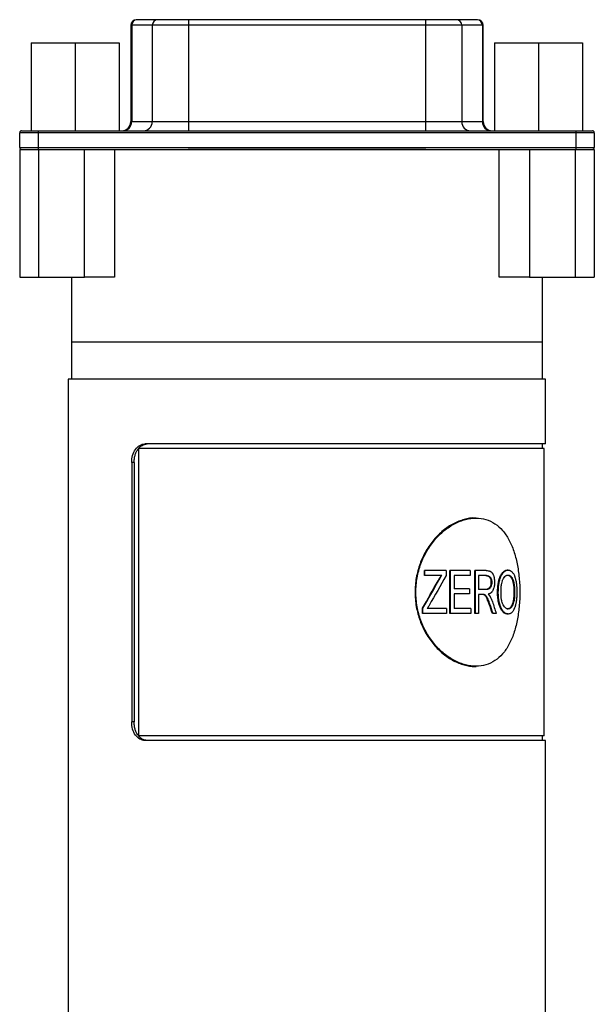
# Model space of a CAD drawing. Header units: inches. Extents: x 3.16 to 12.52, y 1.38 to 9.55.
# Tile 2 of 10: x 3.16 to 3.77, y 4.62 to 5.66. Entities that reach past the tile are written whole.
import ezdxf

# ---------------------------------------------------------------- set-up
doc = ezdxf.new("R2010")
doc.units = ezdxf.units.IN
doc.header["$MEASUREMENT"] = 0

msp = doc.modelspace()

# ---------------------------------------------------------------- linework, layer by layer
at = {"color": 7, "linetype": 'Continuous', "lineweight": 25}
for p, q in [((3.2827, 5.665), (3.2835, 5.665)), ((3.2835, 5.665), (3.3054, 5.665)), ((3.3054, 5.665), (3.3381, 5.665)), ((3.3381, 5.665), (3.3381, 5.659)), ((3.3381, 5.665), (3.5899, 5.665)), ((3.5899, 5.665), (3.5899, 5.659)), ((3.5899, 5.665), (3.6225, 5.665)), ((3.6225, 5.665), (3.6444, 5.665)), ((3.6444, 5.665), (3.6452, 5.665)), ((3.2768, 5.659), (3.2768, 5.5567)), ((3.2778, 5.659), (3.2768, 5.659)), ((3.2778, 5.659), (3.2778, 5.5567)), ((3.2996, 5.659), (3.2778, 5.659)), ((3.3381, 5.659), (3.2996, 5.659)), ((3.2996, 5.659), (3.2996, 5.5567)), ((3.3381, 5.659), (3.3381, 5.5567)), ((3.5899, 5.659), (3.3381, 5.659)), ((3.5899, 5.659), (3.5899, 5.5567)), ((3.6283, 5.659), (3.5899, 5.659)), ((3.6283, 5.659), (3.6283, 5.5567)), ((3.6502, 5.659), (3.6283, 5.659)), ((3.6502, 5.659), (3.6502, 5.5567)), ((3.6511, 5.659), (3.6502, 5.659)), ((3.6511, 5.5567), (3.6511, 5.659)), ((3.1711, 5.6403), (3.1711, 5.5468)), ((3.1711, 5.6403), (3.2179, 5.6403)), ((3.2179, 5.6403), (3.2179, 5.5468)), ((3.2179, 5.6403), (3.2646, 5.6403)), ((3.2646, 5.6403), (3.2646, 5.5468)), ((3.6631, 5.6403), (3.6631, 5.5468)), ((3.6631, 5.6403), (3.7099, 5.6403)), ((3.7099, 5.6403), (3.7099, 5.5468)), ((3.7099, 5.6403), (3.7566, 5.6403)), ((3.7566, 5.6403), (3.7566, 5.5468)), ((3.2768, 5.5567), (3.2778, 5.5567)), ((3.2778, 5.5567), (3.2996, 5.5567)), ((3.2996, 5.5567), (3.3381, 5.5567)), ((3.3381, 5.5567), (3.3381, 5.5468)), ((3.3381, 5.5567), (3.5899, 5.5567)), ((3.5899, 5.5567), (3.5899, 5.5468)), ((3.5899, 5.5567), (3.6283, 5.5567)), ((3.6283, 5.5567), (3.6502, 5.5567)), ((3.6502, 5.5567), (3.6511, 5.5567)), ((3.1785, 5.5449), (3.1588, 5.5449)), ((3.1588, 5.5449), (3.1588, 5.5291)), ((3.1608, 5.5468), (3.1785, 5.5468)), ((3.1785, 5.5468), (3.1785, 5.5449)), ((3.1785, 5.5468), (3.7494, 5.5468)), ((3.1785, 5.5449), (3.1785, 5.5291)), ((3.7494, 5.5449), (3.1785, 5.5449)), ((3.7494, 5.5468), (3.7494, 5.5449)), ((3.7494, 5.5468), (3.7671, 5.5468)), ((3.7494, 5.5449), (3.7494, 5.5291)), ((3.7691, 5.5449), (3.7494, 5.5449)), ((3.7691, 5.5449), (3.7691, 5.5291)), ((3.1588, 5.5291), (3.1785, 5.5291)), ((3.1589, 5.5272), (3.1589, 5.3913)), ((3.1589, 5.5272), (3.1789, 5.5272)), ((3.1785, 5.5291), (3.1785, 5.5272)), ((3.1785, 5.5291), (3.7494, 5.5291)), ((3.1789, 5.5272), (3.1789, 5.3913)), ((3.1789, 5.5272), (3.2275, 5.5272)), ((3.2275, 5.3913), (3.2275, 5.5272)), ((3.2275, 5.5272), (3.2596, 5.5272)), ((3.2596, 5.5272), (3.2596, 5.3913)), ((3.2596, 5.5272), (3.6681, 5.5272)), ((3.3379, 5.5273), (3.59, 5.5273)), ((3.3379, 5.5272), (3.3379, 5.5273)), ((3.59, 5.5272), (3.59, 5.5273)), ((3.6681, 5.3913), (3.6681, 5.5272)), ((3.6681, 5.5272), (3.7003, 5.5272)), ((3.7003, 5.5272), (3.7003, 5.3913)), ((3.7003, 5.5272), (3.7489, 5.5272)), ((3.7489, 5.5272), (3.7489, 5.3913)), ((3.7489, 5.5272), (3.7689, 5.5272)), ((3.7494, 5.5291), (3.7494, 5.5272)), ((3.7494, 5.5291), (3.7691, 5.5291)), ((3.7689, 5.5272), (3.7689, 5.3913)), ((3.1589, 5.3913), (3.1789, 5.3913)), ((3.1789, 5.3913), (3.2275, 5.3913)), ((3.2139, 5.3913), (3.2139, 5.3224)), ((3.2596, 5.3913), (3.2275, 5.3913)), ((3.7003, 5.3913), (3.6681, 5.3913)), ((3.7003, 5.3913), (3.7489, 5.3913)), ((3.7139, 5.3224), (3.7139, 5.3913)), ((3.7489, 5.3913), (3.7689, 5.3913)), ((3.2139, 5.3224), (3.2139, 5.2831)), ((3.7139, 5.3224), (3.2139, 5.3224)), ((3.7139, 5.2831), (3.7139, 5.3224)), ((3.2104, 5.2831), (3.2104, 4.1974)), ((3.7174, 5.2831), (3.2104, 5.2831)), ((3.7174, 5.2142), (3.7174, 5.2831)), ((3.7174, 5.2142), (3.2919, 5.2142)), ((3.7139, 5.2092), (3.7139, 5.2142)), ((3.285, 5.2092), (3.285, 4.9041)), ((3.7159, 5.2092), (3.285, 5.2092)), ((3.7159, 4.9041), (3.7159, 5.2092)), ((3.2778, 5.1945), (3.2778, 4.9189)), ((3.2803, 5.1945), (3.2778, 5.1945)), ((3.2803, 5.1945), (3.2803, 4.9189)), ((3.6435, 5.1354), (3.6421, 5.1354)), ((3.5886, 5.0743), (3.5886, 5.0796)), ((3.589, 5.0796), (3.5886, 5.0796)), ((3.589, 5.0743), (3.5886, 5.0743)), ((3.589, 5.0743), (3.589, 5.0796)), ((3.6116, 5.0796), (3.589, 5.0796)), ((3.607, 5.0743), (3.589, 5.0743)), ((3.6116, 5.0796), (3.6116, 5.0743)), ((3.6158, 5.0341), (3.6158, 5.0796)), ((3.6164, 5.0796), (3.6158, 5.0796)), ((3.6164, 5.0341), (3.6164, 5.0796)), ((3.6373, 5.0796), (3.6164, 5.0796)), ((3.6373, 5.0743), (3.6201, 5.0743)), ((3.6201, 5.0743), (3.6201, 5.0601)), ((3.6373, 5.0796), (3.6373, 5.0743)), ((3.6422, 5.0341), (3.6422, 5.0796)), ((3.6429, 5.0796), (3.6422, 5.0796)), ((3.6429, 5.0341), (3.6429, 5.0796)), ((3.6544, 5.0796), (3.6429, 5.0796)), ((3.6547, 5.0743), (3.6462, 5.0743)), ((3.6462, 5.0743), (3.6462, 5.0595)), ((3.6775, 5.0802), (3.6767, 5.0802)), ((3.6767, 5.0749), (3.6776, 5.0749)), ((3.6037, 5.0689), (3.6031, 5.0689)), ((3.6594, 5.0671), (3.6601, 5.0671)), ((3.6827, 5.0673), (3.6835, 5.0673)), ((3.6364, 5.0601), (3.6201, 5.0601)), ((3.6364, 5.0548), (3.6201, 5.0548)), ((3.6201, 5.0548), (3.6201, 5.0394)), ((3.6364, 5.0601), (3.6364, 5.0548)), ((3.6538, 5.0595), (3.6462, 5.0595)), ((3.6504, 5.0542), (3.6462, 5.0542)), ((3.6462, 5.0542), (3.6462, 5.0341)), ((3.6671, 5.0563), (3.6663, 5.0563)), ((3.6837, 5.057), (3.6845, 5.057)), ((3.6582, 5.0439), (3.6575, 5.0439)), ((3.5865, 5.0341), (3.5865, 5.0397)), ((3.587, 5.0397), (3.5865, 5.0397)), ((3.587, 5.0341), (3.5865, 5.0341)), ((3.587, 5.0341), (3.587, 5.0397)), ((3.612, 5.0341), (3.587, 5.0341)), ((3.612, 5.0394), (3.5917, 5.0394)), ((3.612, 5.0394), (3.612, 5.0341)), ((3.6164, 5.0341), (3.6158, 5.0341)), ((3.6378, 5.0341), (3.6164, 5.0341)), ((3.6378, 5.0394), (3.6201, 5.0394)), ((3.6378, 5.0394), (3.6378, 5.0341)), ((3.6429, 5.0341), (3.6422, 5.0341)), ((3.6462, 5.0341), (3.6429, 5.0341)), ((3.6616, 5.0341), (3.6608, 5.0341)), ((3.665, 5.0341), (3.6616, 5.0341)), ((3.6699, 5.0407), (3.6691, 5.0407)), ((3.6767, 5.0389), (3.6775, 5.0389)), ((3.6775, 5.0335), (3.6767, 5.0335)), ((3.6421, 4.9779), (3.6435, 4.9779)), ((3.2803, 4.9189), (3.2778, 4.9189)), ((3.7159, 4.9041), (3.285, 4.9041)), ((3.7174, 4.8992), (3.2919, 4.8992)), ((3.7139, 4.8992), (3.7139, 4.9041)), ((3.7174, 4.1974), (3.7174, 4.8992))]:
    msp.add_line(p, q, dxfattribs=at)
for centre, radius, start, end in [((3.2827, 5.659), 0.00591, 90, 180), ((3.2836, 5.6591), 0.00584, 90.6987, 180.6821), ((3.3055, 5.6591), 0.00584, 90.6987, 180.6821), ((3.6225, 5.6591), 0.00584, 359.3179, 89.3013), ((3.6443, 5.6591), 0.00584, 359.3179, 89.3013), ((3.6452, 5.659), 0.00591, 0, 90), ((3.267, 5.5567), 0.00984, 270, 0), ((3.268, 5.5566), 0.00973, 270.6987, 0.6821), ((3.2899, 5.5566), 0.00973, 270.6987, 0.6821), ((3.638, 5.5566), 0.00973, 179.3179, 269.3013), ((3.6599, 5.5566), 0.00973, 179.3179, 269.3013), ((3.6609, 5.5567), 0.00984, 180, 270), ((3.1608, 5.5449), 0.00197, 90, 180), ((3.7671, 5.5449), 0.00197, 0, 90), ((3.1608, 5.5291), 0.00197, 180, 270), ((3.7671, 5.5291), 0.00197, 270, 0)]:
    msp.add_arc(centre, radius, start, end, dxfattribs=at)
for points, knots in [([(3.2778, 5.1945), (3.2778, 5.1971), (3.2781, 5.1996), (3.2795, 5.2044), (3.2805, 5.2066), (3.2831, 5.2102), (3.2846, 5.2117), (3.2881, 5.2137), (3.2899, 5.2142), (3.2919, 5.2142)], [0, 0, 0, 0, 0.25, 0.25, 0.5, 0.5, 0.75, 0.75, 1, 1, 1, 1]), ([(3.2803, 5.1945), (3.2803, 5.1951), (3.2804, 5.1964), (3.2806, 5.1983), (3.2809, 5.2002), (3.2815, 5.2026), (3.2825, 5.2055), (3.2842, 5.2085), (3.2863, 5.211), (3.2887, 5.2128), (3.2914, 5.2139), (3.2933, 5.2141), (3.2942, 5.2142)], [0, 0, 0, 0, 0.062884, 0.125117, 0.187306, 0.250061, 0.374921, 0.499738, 0.624603, 0.749417, 0.874253, 1, 1, 1, 1]), ([(3.6421, 5.1354), (3.6421, 5.1354), (3.6386, 5.1359), (3.6308, 5.1342), (3.6195, 5.13), (3.6084, 5.1226), (3.5984, 5.1127), (3.59, 5.1007), (3.5836, 5.087), (3.5796, 5.0721), (3.5782, 5.0567), (3.5796, 5.0412), (3.5836, 5.0264), (3.59, 5.0127), (3.5984, 5.0006), (3.6084, 4.9908), (3.6195, 4.9834), (3.6308, 4.9792), (3.6386, 4.9774), (3.6421, 4.9779), (3.6421, 4.9779)], [0, 0, 0, 0, 0.000019, 0.062521, 0.125022, 0.187521, 0.250018, 0.312515, 0.375011, 0.437488, 0.500001, 0.562495, 0.624991, 0.687487, 0.749984, 0.812482, 0.87498, 0.937481, 0.999983, 1, 1, 1, 1]), ([(3.69, 5.0567), (3.69, 5.0618), (3.6895, 5.0721), (3.6874, 5.087), (3.6838, 5.1007), (3.6787, 5.1127), (3.672, 5.1226), (3.6638, 5.1299), (3.6542, 5.1344), (3.6436, 5.1359), (3.6322, 5.1344), (3.6207, 5.1299), (3.6096, 5.1226), (3.5995, 5.1127), (3.591, 5.1007), (3.5845, 5.087), (3.5805, 5.0721), (3.5791, 5.0567), (3.5805, 5.0412), (3.5845, 5.0264), (3.591, 5.0127), (3.5995, 5.0006), (3.6096, 4.9908), (3.6207, 4.9835), (3.6322, 4.979), (3.6436, 4.9774), (3.6542, 4.979), (3.6638, 4.9835), (3.672, 4.9908), (3.6787, 5.0006), (3.6838, 5.0127), (3.6874, 5.0264), (3.6895, 5.0412), (3.69, 5.0515), (3.69, 5.0567)], [0, 0, 0, 0, 0.031123, 0.062281, 0.093458, 0.124685, 0.155959, 0.187278, 0.218631, 0.250001, 0.281373, 0.312726, 0.344044, 0.375318, 0.406544, 0.437726, 0.468874, 0.500004, 0.531133, 0.562281, 0.593463, 0.624689, 0.655963, 0.687281, 0.718634, 0.750006, 0.781377, 0.812729, 0.844047, 0.875322, 0.906549, 0.937726, 0.968887, 1, 1, 1, 1]), ([(3.6031, 5.0689), (3.6037, 5.0698), (3.6047, 5.0717), (3.6059, 5.0734), (3.6064, 5.0743)], [0, 0, 0, 0, 0.50238, 1, 1, 1, 1]), ([(3.6037, 5.0689), (3.6042, 5.0699), (3.6048, 5.0708), (3.6056, 5.0721), (3.6058, 5.0725), (3.6063, 5.0734), (3.6066, 5.0738), (3.607, 5.0743)], [0, 0, 0, 0, 0.5, 0.5, 0.75, 0.75, 1, 1, 1, 1]), ([(3.6539, 5.0743), (3.6543, 5.0743), (3.655, 5.0743), (3.656, 5.074), (3.657, 5.0735), (3.6581, 5.0724), (3.659, 5.0707), (3.6593, 5.0686), (3.6594, 5.0676), (3.6594, 5.0671)], [0, 0, 0, 0, 0.125393, 0.250765, 0.379187, 0.501229, 0.749453, 0.874662, 1, 1, 1, 1]), ([(3.6544, 5.0796), (3.6552, 5.0796), (3.6558, 5.0796), (3.6567, 5.0795), (3.6569, 5.0794), (3.6573, 5.0793), (3.6574, 5.0793), (3.6576, 5.0793), (3.6577, 5.0792), (3.6578, 5.0792), (3.6578, 5.0792), (3.6578, 5.0792), (3.6579, 5.0792), (3.6582, 5.0791), (3.6585, 5.0789), (3.6589, 5.0787), (3.6591, 5.0787), (3.6592, 5.0785), (3.6593, 5.0785), (3.6594, 5.0784), (3.6595, 5.0784), (3.6598, 5.0781), (3.66, 5.0779), (3.6603, 5.0775), (3.6605, 5.0774), (3.6607, 5.0771), (3.6608, 5.0769), (3.6611, 5.0765), (3.6612, 5.0762), (3.6615, 5.0756), (3.6616, 5.0755), (3.6617, 5.0751), (3.6618, 5.0749), (3.6622, 5.0739), (3.6624, 5.0731), (3.6627, 5.0719), (3.6628, 5.0715), (3.6629, 5.0708), (3.6629, 5.0706), (3.6629, 5.0703), (3.663, 5.0702), (3.663, 5.07), (3.663, 5.0699), (3.663, 5.0698), (3.663, 5.0698), (3.6631, 5.0691), (3.6631, 5.0682), (3.6631, 5.0671)], [0, 0, 0, 0, 0.125, 0.125, 0.1875, 0.1875, 0.21875, 0.21875, 0.234375, 0.234375, 0.242188, 0.242188, 0.25, 0.25, 0.3125, 0.3125, 0.34375, 0.34375, 0.359375, 0.359375, 0.375, 0.375, 0.4375, 0.4375, 0.46875, 0.46875, 0.5, 0.5, 0.5625, 0.5625, 0.59375, 0.59375, 0.625, 0.625, 0.75, 0.75, 0.8125, 0.8125, 0.84375, 0.84375, 0.859375, 0.859375, 0.867188, 0.867188, 0.875, 0.875, 1, 1, 1, 1]), ([(3.6547, 5.0743), (3.6551, 5.0743), (3.6555, 5.0743), (3.6557, 5.0742), (3.6558, 5.0742), (3.6559, 5.0742), (3.6559, 5.0742), (3.656, 5.0742), (3.6561, 5.0742), (3.6564, 5.0741), (3.6565, 5.074), (3.6571, 5.0738), (3.6574, 5.0737), (3.658, 5.0732), (3.6583, 5.073), (3.6587, 5.0725), (3.6588, 5.0723), (3.6591, 5.0719), (3.6592, 5.0717), (3.6595, 5.0711), (3.6596, 5.0706), (3.6598, 5.0699), (3.6599, 5.0697), (3.66, 5.0692), (3.66, 5.0689), (3.6601, 5.0686), (3.6601, 5.0685), (3.6601, 5.0684), (3.6601, 5.0684), (3.6601, 5.0682), (3.6601, 5.0681), (3.6601, 5.0677), (3.6601, 5.0674), (3.6601, 5.0671)], [0, 0, 0, 0, 0.125, 0.125, 0.140625, 0.140625, 0.15625, 0.15625, 0.1875, 0.1875, 0.25, 0.25, 0.375, 0.375, 0.5, 0.5, 0.5625, 0.5625, 0.625, 0.625, 0.75, 0.75, 0.8125, 0.8125, 0.875, 0.875, 0.890625, 0.890625, 0.90625, 0.90625, 0.9375, 0.9375, 1, 1, 1, 1]), ([(3.6663, 5.0563), (3.6664, 5.0577), (3.6664, 5.0605), (3.6668, 5.0647), (3.6675, 5.0688), (3.6687, 5.0727), (3.6705, 5.0762), (3.6726, 5.0787), (3.6744, 5.0798), (3.6757, 5.0802), (3.6764, 5.0802), (3.6767, 5.0802)], [0, 0, 0, 0, 0.125174, 0.250305, 0.380411, 0.500375, 0.643288, 0.785671, 0.892798, 0.946292, 1, 1, 1, 1]), ([(3.6671, 5.0563), (3.6671, 5.0572), (3.6671, 5.058), (3.6672, 5.059), (3.6672, 5.0594), (3.6672, 5.0598), (3.6672, 5.0599), (3.6672, 5.0602), (3.6672, 5.0602), (3.6672, 5.0603), (3.6672, 5.0604), (3.6672, 5.0604), (3.6672, 5.0604), (3.6673, 5.0612), (3.6673, 5.0619), (3.6674, 5.0629), (3.6675, 5.0633), (3.6675, 5.0638), (3.6675, 5.064), (3.6676, 5.0643), (3.6676, 5.0644), (3.6678, 5.0661), (3.6681, 5.0675), (3.6685, 5.0695), (3.6687, 5.0701), (3.669, 5.071), (3.6691, 5.0713), (3.6692, 5.0717), (3.6693, 5.0718), (3.6694, 5.0721), (3.6694, 5.0722), (3.67, 5.0736), (3.6705, 5.0747), (3.6714, 5.0761), (3.6717, 5.0766), (3.6724, 5.0774), (3.6727, 5.0778), (3.6737, 5.0788), (3.6744, 5.0794), (3.6756, 5.0799), (3.676, 5.08), (3.6764, 5.0801), (3.6765, 5.0801), (3.6766, 5.0801), (3.6766, 5.0801), (3.6767, 5.0802), (3.6768, 5.0802), (3.6771, 5.0802), (3.6773, 5.0802), (3.6775, 5.0802)], [0, 0, 0, 0, 0.0625, 0.0625, 0.09375, 0.09375, 0.109375, 0.109375, 0.117188, 0.117188, 0.121094, 0.121094, 0.125, 0.125, 0.1875, 0.1875, 0.21875, 0.21875, 0.234375, 0.234375, 0.25, 0.25, 0.375, 0.375, 0.4375, 0.4375, 0.46875, 0.46875, 0.484375, 0.484375, 0.5, 0.5, 0.625, 0.625, 0.6875, 0.6875, 0.75, 0.75, 0.875, 0.875, 0.9375, 0.9375, 0.945312, 0.945312, 0.953125, 0.953125, 0.96875, 0.96875, 1, 1, 1, 1]), ([(3.67, 5.0562), (3.67, 5.0576), (3.67, 5.0587), (3.67, 5.0595), (3.67, 5.0595), (3.67, 5.0596), (3.67, 5.0596), (3.67, 5.0597), (3.67, 5.0598), (3.6701, 5.06), (3.6701, 5.0602), (3.6701, 5.0606), (3.6701, 5.0609), (3.6702, 5.0617), (3.6702, 5.0622), (3.6703, 5.0627), (3.6703, 5.0628), (3.6703, 5.0629), (3.6703, 5.063), (3.6703, 5.0632), (3.6703, 5.0634), (3.6704, 5.0638), (3.6704, 5.0641), (3.6706, 5.0649), (3.6707, 5.0654), (3.671, 5.0669), (3.6712, 5.0679), (3.6717, 5.0692), (3.6718, 5.0696), (3.6722, 5.0705), (3.6724, 5.0709), (3.6731, 5.0721), (3.6736, 5.0728), (3.6742, 5.0734), (3.6744, 5.0736), (3.6746, 5.0738), (3.6748, 5.0739), (3.6752, 5.0742), (3.6755, 5.0744), (3.6761, 5.0747), (3.6764, 5.0747), (3.6767, 5.0748), (3.6767, 5.0748), (3.6768, 5.0748), (3.6768, 5.0748), (3.6769, 5.0748), (3.677, 5.0749), (3.6772, 5.0749), (3.6774, 5.0749), (3.6776, 5.0749)], [0, 0, 0, 0, 0.125, 0.125, 0.128906, 0.128906, 0.132812, 0.132812, 0.140625, 0.140625, 0.15625, 0.15625, 0.1875, 0.1875, 0.25, 0.25, 0.257812, 0.257812, 0.265625, 0.265625, 0.28125, 0.28125, 0.3125, 0.3125, 0.375, 0.375, 0.5, 0.5, 0.5625, 0.5625, 0.625, 0.625, 0.75, 0.75, 0.78125, 0.78125, 0.8125, 0.8125, 0.875, 0.875, 0.9375, 0.9375, 0.945312, 0.945312, 0.953125, 0.953125, 0.96875, 0.96875, 1, 1, 1, 1]), ([(3.6767, 5.0749), (3.6771, 5.0749), (3.6777, 5.0748), (3.679, 5.0743), (3.6804, 5.0729), (3.6816, 5.0708), (3.6823, 5.0689), (3.6825, 5.0678), (3.6827, 5.0673)], [0, 0, 0, 0, 0.125218, 0.250334, 0.499961, 0.749627, 0.874772, 1, 1, 1, 1]), ([(3.6775, 5.0802), (3.6778, 5.0802), (3.678, 5.0802), (3.6783, 5.0802), (3.6784, 5.0802), (3.6785, 5.0801), (3.6785, 5.0801), (3.6786, 5.0801), (3.6786, 5.0801), (3.6786, 5.0801), (3.6786, 5.0801), (3.6789, 5.0801), (3.6791, 5.08), (3.6793, 5.0799), (3.6794, 5.0799), (3.6796, 5.0798), (3.6797, 5.0798), (3.6805, 5.0794), (3.6811, 5.0789), (3.6824, 5.0775), (3.683, 5.0767), (3.6837, 5.0753), (3.684, 5.0748), (3.6843, 5.074), (3.6844, 5.0737), (3.6846, 5.0733), (3.6846, 5.0732), (3.6847, 5.0729), (3.6848, 5.0727), (3.6852, 5.0715), (3.6855, 5.0703), (3.6859, 5.0684), (3.686, 5.0677), (3.6862, 5.0667), (3.6862, 5.0664), (3.6863, 5.0659), (3.6863, 5.0657), (3.6864, 5.0654), (3.6864, 5.0652), (3.6865, 5.0644), (3.6866, 5.0637), (3.6866, 5.0627), (3.6867, 5.0624), (3.6867, 5.0619), (3.6867, 5.0617), (3.6867, 5.0613), (3.6867, 5.0611), (3.6868, 5.0606), (3.6868, 5.0603), (3.6868, 5.0598), (3.6868, 5.0596), (3.6868, 5.0593), (3.6868, 5.0592), (3.6868, 5.0591), (3.6868, 5.0591), (3.6868, 5.059), (3.6868, 5.0589), (3.6868, 5.0584), (3.6868, 5.0577), (3.6869, 5.0568)], [0, 0, 0, 0, 0.03125, 0.03125, 0.046875, 0.046875, 0.054688, 0.054688, 0.058594, 0.058594, 0.0625, 0.0625, 0.09375, 0.09375, 0.109375, 0.109375, 0.125, 0.125, 0.25, 0.25, 0.375, 0.375, 0.4375, 0.4375, 0.46875, 0.46875, 0.484375, 0.484375, 0.5, 0.5, 0.625, 0.625, 0.6875, 0.6875, 0.71875, 0.71875, 0.734375, 0.734375, 0.75, 0.75, 0.8125, 0.8125, 0.84375, 0.84375, 0.859375, 0.859375, 0.875, 0.875, 0.90625, 0.90625, 0.921875, 0.921875, 0.929688, 0.929688, 0.933594, 0.933594, 0.9375, 0.9375, 1, 1, 1, 1]), ([(3.6776, 5.0749), (3.678, 5.0749), (3.6783, 5.0748), (3.6786, 5.0748), (3.6786, 5.0748), (3.6786, 5.0747), (3.6786, 5.0747), (3.6787, 5.0747), (3.6787, 5.0747), (3.6789, 5.0747), (3.6789, 5.0746), (3.6792, 5.0745), (3.6793, 5.0745), (3.6796, 5.0743), (3.6798, 5.0742), (3.6801, 5.074), (3.6802, 5.0738), (3.6806, 5.0734), (3.6809, 5.0731), (3.6813, 5.0726), (3.6814, 5.0724), (3.6817, 5.072), (3.6818, 5.0718), (3.6822, 5.0712), (3.6824, 5.0708), (3.6827, 5.0701), (3.6828, 5.0698), (3.6829, 5.0693), (3.683, 5.0691), (3.6831, 5.0688), (3.6831, 5.0688), (3.6831, 5.0687), (3.6832, 5.0686), (3.6832, 5.0685), (3.6832, 5.0683), (3.6833, 5.0679), (3.6834, 5.0676), (3.6835, 5.0673)], [0, 0, 0, 0, 0.125, 0.125, 0.132812, 0.132812, 0.140625, 0.140625, 0.15625, 0.15625, 0.1875, 0.1875, 0.25, 0.25, 0.3125, 0.3125, 0.375, 0.375, 0.5, 0.5, 0.5625, 0.5625, 0.625, 0.625, 0.75, 0.75, 0.8125, 0.8125, 0.875, 0.875, 0.890625, 0.890625, 0.90625, 0.90625, 0.9375, 0.9375, 1, 1, 1, 1]), ([(3.6594, 5.0671), (3.6594, 5.0667), (3.6593, 5.066), (3.6592, 5.0647), (3.6588, 5.0629), (3.6575, 5.0607), (3.6558, 5.0598), (3.6543, 5.0596), (3.6535, 5.0596), (3.6531, 5.0595)], [0, 0, 0, 0, 0.078693, 0.143671, 0.285417, 0.499998, 0.748934, 0.874441, 1, 1, 1, 1]), ([(3.6601, 5.0671), (3.6601, 5.0667), (3.6601, 5.0664), (3.6601, 5.066), (3.6601, 5.0658), (3.6601, 5.0657), (3.6601, 5.0656), (3.66, 5.0655), (3.66, 5.0654), (3.6599, 5.0648), (3.6598, 5.0642), (3.6595, 5.0632), (3.6593, 5.0627), (3.6588, 5.0618), (3.6586, 5.0614), (3.6582, 5.0609), (3.6581, 5.0609), (3.658, 5.0607), (3.6579, 5.0607), (3.6577, 5.0605), (3.6575, 5.0604), (3.657, 5.0601), (3.6566, 5.0599), (3.6561, 5.0598), (3.6561, 5.0598), (3.656, 5.0597), (3.6559, 5.0597), (3.6558, 5.0597), (3.6557, 5.0597), (3.6554, 5.0596), (3.6552, 5.0596), (3.655, 5.0596), (3.655, 5.0596), (3.6549, 5.0596), (3.6549, 5.0596), (3.6549, 5.0596), (3.6548, 5.0596), (3.6547, 5.0596), (3.6546, 5.0596), (3.6543, 5.0596), (3.6541, 5.0595), (3.6538, 5.0595)], [0, 0, 0, 0, 0.0625, 0.0625, 0.09375, 0.09375, 0.109375, 0.109375, 0.125, 0.125, 0.25, 0.25, 0.375, 0.375, 0.5, 0.5, 0.53125, 0.53125, 0.5625, 0.5625, 0.625, 0.625, 0.75, 0.75, 0.765625, 0.765625, 0.78125, 0.78125, 0.8125, 0.8125, 0.875, 0.875, 0.882812, 0.882812, 0.890625, 0.890625, 0.90625, 0.90625, 0.9375, 0.9375, 1, 1, 1, 1]), ([(3.6631, 5.0671), (3.6631, 5.0666), (3.6631, 5.0662), (3.6631, 5.0656), (3.6631, 5.0654), (3.6631, 5.0652), (3.6631, 5.0651), (3.663, 5.065), (3.663, 5.065), (3.663, 5.0649), (3.663, 5.0649), (3.663, 5.0644), (3.663, 5.0641), (3.6629, 5.0635), (3.6629, 5.0633), (3.6628, 5.063), (3.6628, 5.0628), (3.6626, 5.0618), (3.6624, 5.0611), (3.662, 5.0598), (3.6617, 5.0592), (3.6611, 5.0581), (3.6608, 5.0575), (3.6602, 5.0569), (3.66, 5.0566), (3.6597, 5.0563), (3.6596, 5.0562), (3.6593, 5.056), (3.6592, 5.0559), (3.6589, 5.0557), (3.6587, 5.0555), (3.6582, 5.0553), (3.658, 5.0551), (3.6576, 5.055), (3.6575, 5.0549), (3.6573, 5.0548), (3.6573, 5.0548), (3.6571, 5.0548), (3.6571, 5.0548), (3.6569, 5.0547), (3.6566, 5.0546), (3.6563, 5.0545)], [0, 0, 0, 0, 0.0625, 0.0625, 0.09375, 0.09375, 0.109375, 0.109375, 0.117188, 0.117188, 0.125, 0.125, 0.1875, 0.1875, 0.21875, 0.21875, 0.25, 0.25, 0.375, 0.375, 0.5, 0.5, 0.625, 0.625, 0.6875, 0.6875, 0.71875, 0.71875, 0.75, 0.75, 0.8125, 0.8125, 0.875, 0.875, 0.90625, 0.90625, 0.921875, 0.921875, 0.9375, 0.9375, 1, 1, 1, 1]), ([(3.6827, 5.0673), (3.6828, 5.0664), (3.6832, 5.0648), (3.6835, 5.0622), (3.6836, 5.0596), (3.6837, 5.0579), (3.6837, 5.057)], [0, 0, 0, 0, 0.249964, 0.499969, 0.749982, 1, 1, 1, 1]), ([(3.6835, 5.0673), (3.6837, 5.0662), (3.6839, 5.0654), (3.684, 5.0647), (3.684, 5.0647), (3.684, 5.0646), (3.684, 5.0645), (3.684, 5.0643), (3.6841, 5.0642), (3.6841, 5.0639), (3.6841, 5.0637), (3.6842, 5.063), (3.6842, 5.0626), (3.6844, 5.0614), (3.6844, 5.0605), (3.6845, 5.0595), (3.6845, 5.0595), (3.6845, 5.0594), (3.6845, 5.0594), (3.6845, 5.0592), (3.6845, 5.0592), (3.6845, 5.0589), (3.6845, 5.0587), (3.6845, 5.058), (3.6845, 5.0575), (3.6845, 5.057)], [0, 0, 0, 0, 0.25, 0.25, 0.265625, 0.265625, 0.28125, 0.28125, 0.3125, 0.3125, 0.375, 0.375, 0.5, 0.5, 0.75, 0.75, 0.765625, 0.765625, 0.78125, 0.78125, 0.8125, 0.8125, 0.875, 0.875, 1, 1, 1, 1]), ([(3.6575, 5.0439), (3.6569, 5.0454), (3.6561, 5.0478), (3.6548, 5.0508), (3.6537, 5.0526), (3.6525, 5.0537), (3.6511, 5.0542), (3.6502, 5.0542), (3.6497, 5.0542)], [0, 0, 0, 0, 0.308733, 0.50037, 0.637632, 0.750112, 0.874927, 1, 1, 1, 1]), ([(3.6582, 5.0439), (3.6576, 5.0457), (3.657, 5.0472), (3.6563, 5.049), (3.6561, 5.0495), (3.6558, 5.0501), (3.6557, 5.0503), (3.6556, 5.0506), (3.6555, 5.0507), (3.6555, 5.0508), (3.6554, 5.0509), (3.6554, 5.0509), (3.6554, 5.0509), (3.6554, 5.051), (3.6554, 5.051), (3.6554, 5.051), (3.6554, 5.051), (3.655, 5.0517), (3.6546, 5.0522), (3.6541, 5.0528), (3.6539, 5.053), (3.6536, 5.0534), (3.6534, 5.0535), (3.653, 5.0537), (3.6528, 5.0538), (3.6525, 5.0539), (3.6524, 5.054), (3.6522, 5.054), (3.6521, 5.0541), (3.652, 5.0541), (3.652, 5.0541), (3.6519, 5.0541), (3.6519, 5.0541), (3.6515, 5.0542), (3.651, 5.0542), (3.6504, 5.0542)], [0, 0, 0, 0, 0.25, 0.25, 0.375, 0.375, 0.4375, 0.4375, 0.46875, 0.46875, 0.484375, 0.484375, 0.492188, 0.492188, 0.496094, 0.496094, 0.5, 0.5, 0.625, 0.625, 0.6875, 0.6875, 0.75, 0.75, 0.8125, 0.8125, 0.84375, 0.84375, 0.859375, 0.859375, 0.867188, 0.867188, 0.875, 0.875, 1, 1, 1, 1]), ([(3.6563, 5.0545), (3.6565, 5.0543), (3.6567, 5.0542), (3.657, 5.0539), (3.657, 5.0538), (3.6572, 5.0537), (3.6572, 5.0537), (3.6572, 5.0537), (3.6573, 5.0536), (3.6573, 5.0536), (3.6573, 5.0536), (3.6574, 5.0535), (3.6575, 5.0534), (3.6576, 5.0532), (3.6577, 5.0532), (3.6577, 5.0531), (3.6578, 5.0531), (3.6579, 5.0529), (3.658, 5.0527), (3.6582, 5.0524)], [0, 0, 0, 0, 0.25, 0.25, 0.375, 0.375, 0.4375, 0.4375, 0.46875, 0.46875, 0.5, 0.5, 0.625, 0.625, 0.6875, 0.6875, 0.75, 0.75, 1, 1, 1, 1]), ([(3.6691, 5.0407), (3.6689, 5.0412), (3.6684, 5.0424), (3.6676, 5.0448), (3.6669, 5.0481), (3.6665, 5.0515), (3.6664, 5.0542), (3.6663, 5.0556), (3.6663, 5.0563)], [0, 0, 0, 0, 0.125062, 0.250098, 0.49996, 0.749872, 0.874926, 1, 1, 1, 1]), ([(3.6699, 5.0407), (3.6697, 5.0411), (3.6696, 5.0414), (3.6694, 5.0418), (3.6694, 5.042), (3.6693, 5.0421), (3.6693, 5.0422), (3.6693, 5.0423), (3.6693, 5.0423), (3.6692, 5.0424), (3.6692, 5.0424), (3.6691, 5.0427), (3.669, 5.043), (3.6689, 5.0434), (3.6688, 5.0436), (3.6687, 5.0439), (3.6687, 5.0441), (3.6685, 5.0448), (3.6683, 5.0455), (3.6681, 5.0464), (3.668, 5.0468), (3.6679, 5.0474), (3.6678, 5.0478), (3.6675, 5.0494), (3.6674, 5.0508), (3.6673, 5.0525), (3.6672, 5.0528), (3.6672, 5.0534), (3.6672, 5.0535), (3.6672, 5.0538), (3.6672, 5.0539), (3.6672, 5.054), (3.6672, 5.054), (3.6672, 5.0541), (3.6672, 5.0542), (3.6671, 5.0547), (3.6671, 5.0554), (3.6671, 5.0563)], [0, 0, 0, 0, 0.0625, 0.0625, 0.09375, 0.09375, 0.109375, 0.109375, 0.117188, 0.117188, 0.125, 0.125, 0.1875, 0.1875, 0.21875, 0.21875, 0.25, 0.25, 0.375, 0.375, 0.4375, 0.4375, 0.5, 0.5, 0.75, 0.75, 0.8125, 0.8125, 0.84375, 0.84375, 0.859375, 0.859375, 0.867188, 0.867188, 0.875, 0.875, 1, 1, 1, 1]), ([(3.6775, 5.0389), (3.6773, 5.0389), (3.6772, 5.0389), (3.677, 5.0389), (3.6769, 5.0389), (3.6768, 5.0389), (3.6768, 5.0389), (3.6767, 5.0389), (3.6767, 5.0389), (3.6764, 5.039), (3.6761, 5.0391), (3.6753, 5.0395), (3.6747, 5.0399), (3.6738, 5.0409), (3.6733, 5.0415), (3.6724, 5.0429), (3.672, 5.0437), (3.6714, 5.0454), (3.6711, 5.0463), (3.6708, 5.0473), (3.6708, 5.0474), (3.6708, 5.0477), (3.6707, 5.0478), (3.6707, 5.0481), (3.6706, 5.0484), (3.6705, 5.0491), (3.6704, 5.0496), (3.6703, 5.0503), (3.6703, 5.0504), (3.6703, 5.0506), (3.6703, 5.0507), (3.6702, 5.0511), (3.6702, 5.0514), (3.6701, 5.0521), (3.6701, 5.0526), (3.67, 5.0532), (3.67, 5.0532), (3.67, 5.0533), (3.67, 5.0534), (3.67, 5.0535), (3.67, 5.0536), (3.67, 5.054), (3.67, 5.0542), (3.67, 5.055), (3.67, 5.0555), (3.67, 5.0562)], [0, 0, 0, 0, 0.03125, 0.03125, 0.046875, 0.046875, 0.054688, 0.054688, 0.0625, 0.0625, 0.125, 0.125, 0.25, 0.25, 0.375, 0.375, 0.5, 0.5, 0.625, 0.625, 0.640625, 0.640625, 0.65625, 0.65625, 0.6875, 0.6875, 0.75, 0.75, 0.765625, 0.765625, 0.78125, 0.78125, 0.8125, 0.8125, 0.875, 0.875, 0.882812, 0.882812, 0.890625, 0.890625, 0.90625, 0.90625, 0.9375, 0.9375, 1, 1, 1, 1]), ([(3.6837, 5.057), (3.6837, 5.0559), (3.6836, 5.0538), (3.6833, 5.0497), (3.6824, 5.0446), (3.6805, 5.0407), (3.6787, 5.0393), (3.6776, 5.0389), (3.677, 5.0389), (3.6767, 5.0389)], [0, 0, 0, 0, 0.125487, 0.250951, 0.500624, 0.75019, 0.874495, 0.934902, 1, 1, 1, 1]), ([(3.6845, 5.057), (3.6845, 5.0556), (3.6845, 5.0546), (3.6844, 5.0538), (3.6844, 5.0537), (3.6844, 5.0537), (3.6844, 5.0536), (3.6844, 5.0535), (3.6844, 5.0535), (3.6844, 5.0532), (3.6844, 5.0531), (3.6844, 5.0527), (3.6844, 5.0524), (3.6843, 5.0516), (3.6843, 5.0512), (3.6842, 5.0506), (3.6842, 5.0505), (3.6842, 5.0504), (3.6842, 5.0503), (3.6842, 5.0501), (3.6841, 5.05), (3.6841, 5.0496), (3.6841, 5.0493), (3.6839, 5.0485), (3.6839, 5.048), (3.6836, 5.0465), (3.6833, 5.0456), (3.683, 5.0447), (3.683, 5.0446), (3.6829, 5.0444), (3.6829, 5.0443), (3.6828, 5.0439), (3.6827, 5.0437), (3.6824, 5.0431), (3.6822, 5.0427), (3.6819, 5.042), (3.6816, 5.0416), (3.6812, 5.041), (3.681, 5.0407), (3.6803, 5.0399), (3.6798, 5.0395), (3.6791, 5.0392), (3.6789, 5.0391), (3.6787, 5.039), (3.6786, 5.039), (3.6785, 5.039), (3.6785, 5.039), (3.6785, 5.039), (3.6784, 5.039), (3.6782, 5.0389), (3.6779, 5.0389), (3.6775, 5.0389)], [0, 0, 0, 0, 0.125, 0.125, 0.128906, 0.128906, 0.132812, 0.132812, 0.140625, 0.140625, 0.15625, 0.15625, 0.1875, 0.1875, 0.25, 0.25, 0.257812, 0.257812, 0.265625, 0.265625, 0.28125, 0.28125, 0.3125, 0.3125, 0.375, 0.375, 0.5, 0.5, 0.515625, 0.515625, 0.53125, 0.53125, 0.5625, 0.5625, 0.625, 0.625, 0.6875, 0.6875, 0.75, 0.75, 0.875, 0.875, 0.90625, 0.90625, 0.921875, 0.921875, 0.929688, 0.929688, 0.9375, 0.9375, 1, 1, 1, 1]), ([(3.6869, 5.0568), (3.6868, 5.0564), (3.6868, 5.0559), (3.6868, 5.0554), (3.6868, 5.0552), (3.6868, 5.055), (3.6868, 5.0549), (3.6868, 5.0548), (3.6868, 5.0548), (3.6868, 5.0547), (3.6868, 5.0547), (3.6868, 5.0543), (3.6868, 5.0539), (3.6868, 5.0532), (3.6868, 5.0529), (3.6867, 5.0511), (3.6865, 5.0497), (3.6863, 5.0476), (3.6862, 5.0469), (3.686, 5.0459), (3.6859, 5.0455), (3.6858, 5.0449), (3.6857, 5.0446), (3.6856, 5.0439), (3.6855, 5.0435), (3.6854, 5.043), (3.6853, 5.0429), (3.6853, 5.0427), (3.6852, 5.0426), (3.6852, 5.0425), (3.6852, 5.0424), (3.6852, 5.0424), (3.6852, 5.0423), (3.685, 5.0419), (3.6848, 5.0413), (3.6846, 5.0405)], [0, 0, 0, 0, 0.0625, 0.0625, 0.09375, 0.09375, 0.109375, 0.109375, 0.117188, 0.117188, 0.125, 0.125, 0.1875, 0.1875, 0.25, 0.25, 0.5, 0.5, 0.625, 0.625, 0.6875, 0.6875, 0.75, 0.75, 0.8125, 0.8125, 0.84375, 0.84375, 0.859375, 0.859375, 0.867188, 0.867188, 0.875, 0.875, 1, 1, 1, 1]), ([(3.6582, 5.0524), (3.6584, 5.0521), (3.6585, 5.0518), (3.6587, 5.0515), (3.6588, 5.0514), (3.6588, 5.0512), (3.6589, 5.0512), (3.6589, 5.0511), (3.6589, 5.0511), (3.6592, 5.0506), (3.6594, 5.0501), (3.6597, 5.0493), (3.6598, 5.0491), (3.66, 5.0487), (3.66, 5.0486), (3.6601, 5.0484), (3.6601, 5.0483), (3.6602, 5.0482), (3.6602, 5.0481), (3.6604, 5.0478), (3.6605, 5.0473), (3.6608, 5.0466)], [0, 0, 0, 0, 0.125, 0.125, 0.1875, 0.1875, 0.21875, 0.21875, 0.25, 0.25, 0.5, 0.5, 0.625, 0.625, 0.6875, 0.6875, 0.71875, 0.71875, 0.75, 0.75, 1, 1, 1, 1]), ([(3.6767, 5.0335), (3.6763, 5.0336), (3.6756, 5.0336), (3.6742, 5.034), (3.6724, 5.0352), (3.6709, 5.0372), (3.6698, 5.0391), (3.6693, 5.0401), (3.6691, 5.0407)], [0, 0, 0, 0, 0.125171, 0.250274, 0.499962, 0.749699, 0.874822, 1, 1, 1, 1]), ([(3.6775, 5.0335), (3.6773, 5.0336), (3.6771, 5.0336), (3.6768, 5.0336), (3.6767, 5.0336), (3.6766, 5.0336), (3.6766, 5.0336), (3.6765, 5.0336), (3.6765, 5.0336), (3.6765, 5.0336), (3.6765, 5.0336), (3.6761, 5.0337), (3.6757, 5.0338), (3.675, 5.0341), (3.6746, 5.0343), (3.6739, 5.0348), (3.6736, 5.0351), (3.6729, 5.0357), (3.6726, 5.036), (3.672, 5.0368), (3.6717, 5.0372), (3.6713, 5.0379), (3.6711, 5.0382), (3.6709, 5.0385), (3.6709, 5.0386), (3.6708, 5.0388), (3.6707, 5.0389), (3.6707, 5.039), (3.6707, 5.039), (3.6706, 5.0391), (3.6706, 5.0391), (3.6704, 5.0395), (3.6702, 5.04), (3.6699, 5.0407)], [0, 0, 0, 0, 0.0625, 0.0625, 0.09375, 0.09375, 0.109375, 0.109375, 0.117188, 0.117188, 0.125, 0.125, 0.25, 0.25, 0.375, 0.375, 0.5, 0.5, 0.625, 0.625, 0.75, 0.75, 0.8125, 0.8125, 0.84375, 0.84375, 0.859375, 0.859375, 0.867188, 0.867188, 0.875, 0.875, 1, 1, 1, 1]), ([(3.6846, 5.0405), (3.6844, 5.0401), (3.6843, 5.0398), (3.6841, 5.0395), (3.6841, 5.0394), (3.684, 5.0392), (3.684, 5.0391), (3.684, 5.0391), (3.684, 5.0391), (3.684, 5.039), (3.6839, 5.039), (3.6838, 5.0387), (3.6837, 5.0385), (3.6835, 5.038), (3.6834, 5.0378), (3.6827, 5.0367), (3.6822, 5.0359), (3.6813, 5.035), (3.681, 5.0348), (3.6803, 5.0343), (3.68, 5.0341), (3.6795, 5.0339), (3.6793, 5.0338), (3.679, 5.0337), (3.6789, 5.0337), (3.6788, 5.0337), (3.6788, 5.0337), (3.6787, 5.0337), (3.6787, 5.0337), (3.6786, 5.0336), (3.6786, 5.0336), (3.6784, 5.0336), (3.678, 5.0336), (3.6775, 5.0335)], [0, 0, 0, 0, 0.0625, 0.0625, 0.09375, 0.09375, 0.109375, 0.109375, 0.117188, 0.117188, 0.125, 0.125, 0.1875, 0.1875, 0.25, 0.25, 0.5, 0.5, 0.625, 0.625, 0.75, 0.75, 0.8125, 0.8125, 0.84375, 0.84375, 0.859375, 0.859375, 0.867188, 0.867188, 0.875, 0.875, 1, 1, 1, 1]), ([(3.2919, 4.8992), (3.2899, 4.8992), (3.2881, 4.8997), (3.2846, 4.9017), (3.2831, 4.9031), (3.2805, 4.9068), (3.2795, 4.9089), (3.2781, 4.9138), (3.2778, 4.9163), (3.2778, 4.9189)], [0, 0, 0, 0, 0.25, 0.25, 0.5, 0.5, 0.75, 0.75, 1, 1, 1, 1]), ([(3.2942, 4.8992), (3.2938, 4.8992), (3.2928, 4.8993), (3.2914, 4.8996), (3.2901, 4.9), (3.2884, 4.9009), (3.2863, 4.9024), (3.2842, 4.9049), (3.2825, 4.9079), (3.2813, 4.9113), (3.2805, 4.915), (3.2804, 4.9176), (3.2803, 4.9189)], [0, 0, 0, 0, 0.06286, 0.125085, 0.187284, 0.250067, 0.374929, 0.499747, 0.624611, 0.749422, 0.874255, 1, 1, 1, 1])]:
    msp.add_open_spline(points, degree=3, knots=knots, dxfattribs=at)
for points in [[(3.6116, 5.0743), (3.6058, 5.0638), (3.5998, 5.0532), (3.5937, 5.0427)], [(3.5865, 5.0397), (3.5922, 5.0494), (3.5977, 5.0592), (3.6031, 5.0689)], [(3.587, 5.0397), (3.5927, 5.0494), (3.5982, 5.0592), (3.6037, 5.0689)], [(3.5937, 5.0427), (3.593, 5.0416), (3.5924, 5.0405), (3.5917, 5.0394)], [(3.6608, 5.0341), (3.6597, 5.0374), (3.6586, 5.0406), (3.6575, 5.0439)], [(3.6616, 5.0341), (3.6605, 5.0374), (3.6594, 5.0406), (3.6582, 5.0439)], [(3.6608, 5.0466), (3.6622, 5.0424), (3.6636, 5.0383), (3.665, 5.0341)]]:
    msp.add_open_spline(points, degree=3, dxfattribs=at)

doc.saveas('drawing.dxf')
